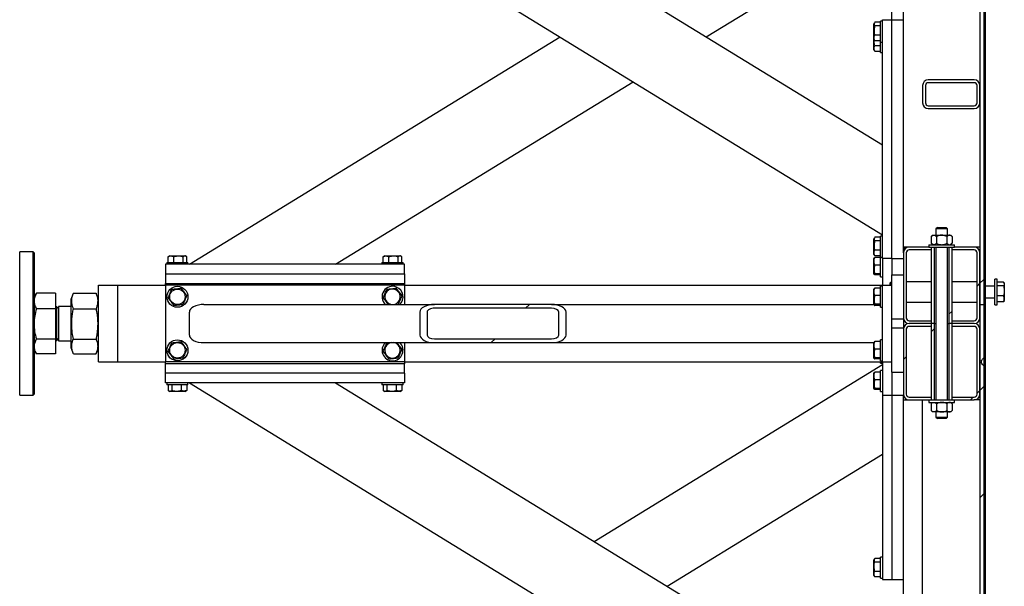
# Model space of a CAD drawing. Header units: millimetres. Extents: x 5 to 589, y 5 to 415.
# Tile 64 of 126: x 294 to 335, y 232 to 256. Entities that reach past the tile are written whole.
import ezdxf

# ---------------------------------------------------------------- set-up
doc = ezdxf.new("R2010")
doc.units = ezdxf.units.MM
doc.layers.add('TRAIT-FINS', color=9, linetype='Continuous')
doc.layers.add('TRAIT-FORT', color=4, linetype='Continuous', lineweight=25)

# ---------------------------------------------------------------- blocks, each defined once
blk = doc.blocks.new('SW_HATCH_0')
at = {"layer": 'TRAIT-FINS', "color": 0}
for p, q in [((0, 0), (-0.12, -0.12)), ((0.16, 0.16), (0, 0)), ((0.22, 0.22), (0.16, 0.16)), ((-18.849, -0.889), (-19.009, -1.049)), ((-1.18, -1.18), (-1.3, -1.3)), ((-1.9, -1.9), (-2.02, -2.02)), ((-20.289, -2.329), (-20.449, -2.489)), ((-3.08, -3.08), (-3.2, -3.2)), ((0, -4.49), (-0.12, -4.61)), ((0.16, -4.33), (0, -4.49)), ((0.22, -4.27), (0.16, -4.33)), ((-0.279, -4.769), (-0.399, -4.889)), ((0.16, -8.82), (0, -8.98)), ((0.22, -8.76), (0.16, -8.82))]:
    blk.add_line(p, q, dxfattribs=at)

msp = doc.modelspace()

# ---------------------------------------------------------------- linework, layer by layer
at = {"layer": 'TRAIT-FORT', "color": 4, "linetype": 'Continuous', "lineweight": 25}
for p, q in [((334.055, 303.855), (334.055, 243.855)), ((334.215, 303.855), (334.215, 243.855)), ((334.215, 297.855), (334.215, 247.455)), ((334.275, 297.855), (334.275, 247.455)), ((300.975, 264.575), (329.975, 246.775)), ((307.092, 264.575), (329.975, 250.53)), ((330.375, 255.775), (330.375, 264.055)), ((330.855, 255.775), (330.855, 264.055)), ((322.602, 255.055), (329.975, 259.58)), ((329.642, 255.645), (329.615, 255.598)), ((329.615, 255.315), (329.615, 255.598)), ((329.895, 255.665), (329.655, 255.665)), ((329.895, 255.512), (329.655, 255.512)), ((329.975, 255.715), (329.895, 255.715)), ((329.895, 255.105), (329.895, 255.715)), ((329.975, 255.775), (330.375, 255.775)), ((329.975, 245.775), (329.975, 255.775)), ((330.375, 245.775), (330.375, 255.775)), ((330.375, 255.775), (330.855, 255.775)), ((330.855, 246.015), (330.855, 255.775)), ((300.975, 245.535), (316.485, 255.055)), ((329.615, 254.952), (329.615, 255.315)), ((329.895, 255.122), (329.655, 255.122)), ((329.895, 254.835), (329.895, 255.105)), ((329.615, 254.952), (329.642, 254.905)), ((329.615, 254.512), (329.615, 254.952)), ((329.655, 254.885), (329.643, 254.906)), ((329.895, 254.885), (329.655, 254.885)), ((329.895, 254.682), (329.655, 254.682)), ((329.895, 254.835), (329.975, 254.835)), ((329.895, 254.395), (329.895, 254.835)), ((329.615, 254.512), (329.642, 254.465)), ((329.655, 254.445), (329.643, 254.466)), ((329.895, 254.445), (329.655, 254.445)), ((329.895, 254.395), (329.975, 254.395)), ((307.092, 245.535), (319.543, 253.178)), ((331.655, 253.015), (331.655, 252.295)), ((331.775, 253.015), (331.775, 252.295)), ((333.815, 253.255), (331.895, 253.255)), ((333.815, 253.135), (331.895, 253.135)), ((333.935, 252.295), (333.935, 253.015)), ((334.055, 252.295), (334.055, 253.015)), ((331.895, 252.175), (333.815, 252.175)), ((331.895, 252.055), (333.815, 252.055)), ((334.215, 247.455), (334.215, 186.655)), ((334.275, 247.455), (334.215, 247.455)), ((334.275, 247.455), (334.215, 247.455)), ((334.275, 247.455), (334.275, 186.655)), ((334.275, 247.455), (334.275, 247.455)), ((332.275, 247.075), (332.215, 247.015)), ((332.215, 247.015), (332.215, 246.755)), ((332.695, 247.015), (332.215, 247.015)), ((332.275, 247.075), (332.635, 247.075)), ((332.695, 247.015), (332.635, 247.075)), ((332.695, 246.755), (332.695, 247.015)), ((329.642, 246.645), (329.615, 246.598)), ((329.615, 246.315), (329.615, 246.598)), ((329.895, 246.665), (329.655, 246.665)), ((329.895, 246.512), (329.655, 246.512)), ((329.975, 246.715), (329.895, 246.715)), ((329.895, 246.105), (329.895, 246.715)), ((332.075, 246.755), (332.016, 246.696)), ((332.016, 246.696), (332.016, 246.414)), ((332.016, 246.414), (332.075, 246.355)), ((332.075, 246.755), (332.126, 246.755)), ((332.126, 246.755), (332.455, 246.755)), ((332.235, 246.696), (332.235, 246.414)), ((332.455, 246.755), (332.784, 246.755)), ((332.674, 246.696), (332.674, 246.414)), ((332.784, 246.755), (332.835, 246.755)), ((332.893, 246.696), (332.835, 246.755)), ((332.835, 246.355), (332.893, 246.414)), ((332.893, 246.696), (332.893, 246.414)), ((294.435, 246.055), (293.875, 246.055)), ((293.875, 240.055), (293.875, 246.055)), ((294.475, 246.015), (294.435, 246.055)), ((294.435, 240.329), (294.435, 246.055)), ((294.475, 246.015), (294.475, 240.365)), ((329.615, 245.952), (329.615, 246.315)), ((329.895, 246.122), (329.655, 246.122)), ((329.895, 245.835), (329.895, 246.105)), ((331.095, 246.255), (330.855, 246.255)), ((330.855, 246.075), (330.862, 246.075)), ((330.855, 246.015), (330.855, 243.295)), ((330.867, 246.09), (330.867, 246.255)), ((330.895, 246.255), (330.895, 246.148)), ((330.975, 246.015), (330.975, 243.295)), ((331.915, 246.255), (331.095, 246.255)), ((332.035, 246.135), (331.095, 246.135)), ((331.915, 246.355), (331.915, 246.255)), ((331.915, 246.355), (332.995, 246.355)), ((331.915, 246.255), (332.995, 246.255)), ((332.035, 243.055), (332.035, 246.255)), ((332.035, 246.135), (332.035, 246.255)), ((332.155, 243.055), (332.155, 246.255)), ((332.215, 246.255), (332.215, 239.855)), ((332.695, 239.855), (332.695, 246.255)), ((332.755, 246.255), (332.755, 243.055)), ((332.875, 246.255), (332.875, 243.055)), ((332.875, 246.255), (332.875, 246.135)), ((333.815, 246.135), (332.875, 246.135)), ((332.995, 246.255), (332.995, 246.355)), ((333.815, 246.255), (332.995, 246.255)), ((334.055, 246.255), (333.815, 246.255)), ((333.935, 243.295), (333.935, 246.015)), ((334.055, 243.295), (334.055, 246.015)), ((300.035, 245.615), (300.035, 245.535)), ((300.035, 245.615), (300.915, 245.615)), ((300.085, 245.855), (300.106, 245.867)), ((300.085, 245.615), (300.085, 245.855)), ((300.152, 245.895), (300.105, 245.868)), ((300.152, 245.895), (300.798, 245.895)), ((300.322, 245.615), (300.322, 245.855)), ((300.711, 245.615), (300.711, 245.855)), ((300.845, 245.868), (300.798, 245.895)), ((300.864, 245.615), (300.864, 245.855)), ((300.915, 245.535), (300.915, 245.615)), ((309.035, 245.615), (309.035, 245.535)), ((309.035, 245.615), (309.915, 245.615)), ((309.085, 245.855), (309.106, 245.867)), ((309.085, 245.615), (309.085, 245.855)), ((309.152, 245.895), (309.105, 245.868)), ((309.152, 245.895), (309.798, 245.895)), ((309.322, 245.615), (309.322, 245.855)), ((309.711, 245.615), (309.711, 245.855)), ((309.845, 245.868), (309.798, 245.895)), ((309.864, 245.615), (309.864, 245.855)), ((309.915, 245.535), (309.915, 245.615)), ((329.615, 245.952), (329.642, 245.905)), ((329.626, 245.798), (329.615, 245.778)), ((329.615, 245.132), (329.615, 245.778)), ((329.655, 245.885), (329.643, 245.906)), ((329.895, 245.885), (329.655, 245.885)), ((329.895, 245.817), (329.655, 245.817)), ((329.895, 245.835), (329.975, 245.835)), ((329.895, 245.015), (329.895, 245.835)), ((329.975, 245.775), (329.975, 244.655)), ((330.375, 245.775), (329.975, 245.775)), ((330.375, 245.775), (330.375, 245.095)), ((330.375, 245.775), (330.855, 245.775)), ((299.975, 245.535), (299.975, 245.135)), ((309.975, 245.535), (299.975, 245.535)), ((309.975, 245.135), (309.975, 245.535)), ((329.895, 245.503), (329.655, 245.503)), ((329.895, 245.142), (329.655, 245.142)), ((299.975, 245.135), (309.975, 245.135)), ((299.975, 245.135), (299.975, 244.735)), ((299.975, 244.735), (309.975, 244.735)), ((299.975, 244.655), (299.975, 244.735)), ((309.975, 245.135), (309.975, 244.735)), ((309.975, 244.735), (309.975, 244.655)), ((329.615, 245.132), (329.626, 245.112)), ((329.895, 245.093), (329.655, 245.093)), ((329.895, 245.015), (329.975, 245.015)), ((330.295, 244.655), (330.295, 244.755)), ((330.353, 244.78), (330.375, 244.78)), ((330.375, 243.255), (330.375, 245.095)), ((330.375, 245.095), (330.855, 245.095)), ((332.035, 244.795), (330.975, 244.795)), ((333.935, 244.795), (332.875, 244.795)), ((334.775, 244.915), (334.675, 244.915)), ((334.675, 243.835), (334.675, 244.915)), ((334.775, 243.835), (334.775, 244.915)), ((335.043, 244.787), (334.775, 244.787)), ((335.075, 244.735), (335.057, 244.765)), ((335.075, 244.735), (335.075, 244.707)), ((294.568, 244.317), (294.475, 244.155)), ((294.569, 244.316), (294.573, 244.325)), ((295.367, 244.325), (294.573, 244.325)), ((295.367, 244.325), (295.367, 243.677)), ((296.117, 244.316), (296.015, 244.064)), ((296.12, 244.325), (296.117, 244.315)), ((296.12, 244.325), (297.069, 244.325)), ((297.073, 244.315), (297.069, 244.325)), ((297.175, 244.064), (297.073, 244.316)), ((297.175, 244.655), (297.975, 244.655)), ((297.175, 244.335), (297.175, 244.655)), ((297.175, 241.775), (297.175, 244.335)), ((297.975, 244.335), (297.975, 244.655)), ((297.975, 244.655), (299.975, 244.655)), ((297.975, 241.775), (297.975, 244.335)), ((299.975, 244.655), (299.975, 241.455)), ((309.975, 244.655), (299.975, 244.655)), ((309.975, 244.655), (329.975, 244.655)), ((309.975, 244.655), (309.975, 243.855)), ((329.626, 244.518), (329.615, 244.498)), ((329.615, 243.852), (329.615, 244.498)), ((329.895, 244.537), (329.655, 244.537)), ((329.975, 244.615), (329.895, 244.615)), ((329.895, 243.735), (329.895, 244.615)), ((329.975, 244.655), (330.375, 244.655)), ((329.975, 241.455), (329.975, 244.655)), ((330.375, 241.455), (330.375, 244.655)), ((334.675, 244.615), (334.275, 244.615)), ((335.043, 244.627), (334.775, 244.627)), ((335.075, 244.707), (335.075, 244.421)), ((335.075, 244.421), (335.075, 244.089)), ((295.375, 244.077), (295.367, 244.077)), ((295.375, 244.077), (295.375, 243.934)), ((295.375, 243.934), (295.375, 242.033)), ((296.015, 244.064), (296.015, 242.046)), ((329.895, 244.223), (329.655, 244.223)), ((330.975, 243.955), (332.035, 243.955)), ((332.875, 243.955), (333.935, 243.955)), ((334.275, 244.135), (334.675, 244.135)), ((335.043, 244.215), (334.775, 244.215)), ((335.043, 243.963), (334.775, 243.963)), ((335.057, 243.985), (335.075, 244.015)), ((335.075, 244.089), (335.075, 244.015)), ((295.367, 243.677), (294.573, 243.677)), ((295.367, 243.677), (295.367, 242.407)), ((295.501, 243.688), (295.415, 243.775)), ((295.415, 243.775), (295.415, 242.687)), ((296.015, 243.775), (295.501, 243.775)), ((295.501, 243.775), (295.501, 243.674)), ((295.501, 243.674), (295.501, 242.335)), ((296.12, 243.677), (297.069, 243.677)), ((300.975, 242.575), (300.975, 243.535)), ((301.586, 243.855), (311.231, 243.855)), ((310.62, 243.535), (310.62, 242.575)), ((310.926, 243.535), (310.926, 242.575)), ((316.125, 243.855), (311.231, 243.855)), ((316.125, 243.695), (311.231, 243.695)), ((316.125, 243.855), (329.615, 243.855)), ((316.431, 242.575), (316.431, 243.535)), ((316.737, 242.575), (316.737, 243.535)), ((329.615, 243.852), (329.626, 243.832)), ((329.895, 243.862), (329.655, 243.862)), ((329.895, 243.813), (329.655, 243.813)), ((329.895, 243.735), (329.975, 243.735)), ((334.055, 243.855), (334.215, 243.855)), ((334.055, 243.855), (334.055, 241.496)), ((334.055, 243.855), (334.215, 243.855)), ((334.215, 243.855), (334.215, 241.625)), ((334.675, 243.835), (334.775, 243.835)), ((330.375, 243.255), (330.855, 243.255)), ((330.855, 243.255), (330.855, 242.855)), ((331.095, 243.175), (332.035, 243.175)), ((332.035, 243.055), (332.035, 243.175)), ((332.875, 243.175), (332.875, 243.055)), ((332.875, 243.175), (333.815, 243.175)), ((295.415, 242.687), (295.415, 242.335)), ((330.375, 241.015), (330.375, 242.855)), ((330.855, 242.855), (330.375, 242.855)), ((330.855, 242.815), (330.855, 240.095)), ((330.975, 242.815), (330.975, 240.095)), ((332.035, 243.055), (331.095, 243.055)), ((332.035, 242.935), (331.095, 242.935)), ((332.155, 243.055), (332.035, 243.055)), ((332.035, 239.855), (332.035, 243.055)), ((332.035, 242.935), (332.035, 243.055)), ((332.155, 243.055), (332.215, 243.055)), ((332.155, 239.855), (332.155, 243.055)), ((332.695, 243.055), (332.755, 243.055)), ((332.875, 243.055), (332.755, 243.055)), ((332.755, 243.055), (332.755, 239.855)), ((332.875, 243.055), (332.875, 239.855)), ((332.875, 243.055), (332.875, 242.935)), ((333.815, 243.055), (332.875, 243.055)), ((333.815, 242.935), (332.875, 242.935)), ((333.935, 240.095), (333.935, 242.815)), ((334.055, 240.095), (334.055, 242.815)), ((295.367, 242.407), (294.573, 242.407)), ((295.367, 242.407), (295.367, 241.785)), ((295.415, 242.335), (295.501, 242.422)), ((295.501, 242.335), (296.015, 242.335)), ((296.12, 242.407), (297.069, 242.407)), ((311.231, 242.415), (316.125, 242.415)), ((329.626, 242.278), (329.615, 242.258)), ((329.615, 241.612), (329.615, 242.258)), ((329.895, 242.297), (329.655, 242.297)), ((329.975, 242.375), (329.895, 242.375)), ((329.895, 241.495), (329.895, 242.375)), ((294.475, 241.955), (294.568, 241.793)), ((295.367, 242.033), (295.375, 242.033)), ((296.015, 242.046), (296.117, 241.794)), ((297.073, 241.794), (297.175, 242.046)), ((301.586, 242.255), (311.231, 242.255)), ((309.238, 242.248), (309.293, 242.255)), ((309.975, 242.255), (309.975, 241.455)), ((311.231, 242.255), (316.125, 242.255)), ((316.125, 242.255), (329.615, 242.255)), ((329.895, 241.983), (329.655, 241.983)), ((295.367, 241.785), (294.573, 241.785)), ((296.12, 241.785), (297.069, 241.785)), ((297.175, 241.455), (297.175, 241.775)), ((297.175, 241.455), (297.975, 241.455)), ((297.975, 241.455), (297.975, 241.775)), ((297.975, 241.455), (299.975, 241.455)), ((299.975, 241.375), (299.975, 241.455)), ((309.975, 241.455), (299.975, 241.455)), ((309.975, 241.455), (329.975, 241.455)), ((309.975, 241.455), (309.975, 241.375)), ((329.615, 241.612), (329.626, 241.592)), ((329.655, 241.445), (329.649, 241.455)), ((329.655, 241.445), (329.651, 241.455)), ((329.895, 241.622), (329.655, 241.622)), ((329.895, 241.573), (329.655, 241.573)), ((329.895, 241.445), (329.655, 241.445)), ((329.895, 241.495), (329.975, 241.495)), ((329.895, 241.395), (329.895, 241.455)), ((329.975, 241.455), (329.975, 240.055)), ((329.975, 241.455), (330.375, 241.455)), ((334.055, 241.496), (334.117, 241.496)), ((334.117, 241.413), (334.117, 241.496)), ((309.975, 241.375), (299.975, 241.375)), ((299.975, 240.975), (299.975, 241.375)), ((309.975, 240.975), (309.975, 241.375)), ((317.914, 233.932), (329.975, 241.335)), ((329.895, 241.395), (329.975, 241.395)), ((329.975, 241.095), (329.895, 241.095)), ((329.895, 241.061), (329.895, 241.095)), ((329.895, 240.215), (329.895, 241.061)), ((334.117, 241.413), (334.055, 241.413)), ((334.055, 241.413), (334.055, 204.696)), ((334.215, 241.284), (334.215, 204.825)), ((309.975, 240.975), (299.975, 240.975)), ((299.975, 240.575), (299.975, 240.975)), ((309.975, 240.975), (309.975, 240.575)), ((329.626, 240.998), (329.615, 240.978)), ((329.615, 240.332), (329.615, 240.978)), ((329.895, 241.017), (329.655, 241.017)), ((329.895, 240.703), (329.655, 240.703)), ((330.375, 241.015), (330.375, 240.055)), ((330.375, 241.015), (330.855, 241.015)), ((294.435, 240.055), (294.435, 240.329)), ((294.475, 240.365), (294.475, 240.095)), ((309.975, 240.575), (299.975, 240.575)), ((300.035, 240.575), (300.035, 240.495)), ((300.645, 240.495), (300.035, 240.495)), ((300.085, 240.495), (300.085, 240.255)), ((300.105, 240.242), (300.152, 240.215)), ((300.435, 240.215), (300.152, 240.215)), ((300.238, 240.495), (300.238, 240.255)), ((300.798, 240.215), (300.435, 240.215)), ((300.628, 240.495), (300.628, 240.255)), ((300.915, 240.495), (300.645, 240.495)), ((300.798, 240.215), (300.845, 240.242)), ((300.864, 240.255), (300.844, 240.243)), ((300.864, 240.495), (300.864, 240.255)), ((300.915, 240.495), (300.915, 240.575)), ((300.975, 240.575), (328.215, 223.855)), ((307.092, 240.575), (329.975, 226.53)), ((309.035, 240.575), (309.035, 240.495)), ((309.645, 240.495), (309.035, 240.495)), ((309.085, 240.495), (309.085, 240.255)), ((309.105, 240.242), (309.152, 240.215)), ((309.435, 240.215), (309.152, 240.215)), ((309.238, 240.495), (309.238, 240.255)), ((309.798, 240.215), (309.435, 240.215)), ((309.628, 240.495), (309.628, 240.255)), ((309.915, 240.495), (309.645, 240.495)), ((309.798, 240.215), (309.845, 240.242)), ((309.864, 240.255), (309.844, 240.243)), ((309.864, 240.495), (309.864, 240.255)), ((309.915, 240.495), (309.915, 240.575)), ((329.615, 240.332), (329.626, 240.312)), ((329.895, 240.342), (329.655, 240.342)), ((329.895, 240.293), (329.655, 240.293)), ((329.895, 240.215), (329.975, 240.215)), ((293.875, 240.055), (294.435, 240.055)), ((294.435, 240.055), (294.475, 240.095)), ((329.975, 240.055), (330.375, 240.055)), ((329.975, 240.055), (329.975, 232.335)), ((330.375, 240.055), (330.375, 232.335)), ((330.375, 240.055), (330.855, 240.055)), ((330.855, 239.855), (330.855, 240.055)), ((330.855, 225.935), (330.855, 239.855)), ((330.855, 239.855), (331.095, 239.855)), ((331.095, 239.975), (332.035, 239.975)), ((331.095, 239.855), (331.915, 239.855)), ((331.655, 206.255), (331.655, 239.855)), ((331.915, 239.855), (331.915, 239.755)), ((331.915, 239.855), (332.995, 239.855)), ((332.035, 239.855), (332.035, 239.975)), ((332.875, 239.975), (332.875, 239.855)), ((332.875, 239.975), (333.815, 239.975)), ((332.995, 239.755), (332.995, 239.855)), ((332.995, 239.855), (333.815, 239.855)), ((334.055, 239.855), (333.815, 239.855)), ((331.915, 239.755), (332.995, 239.755)), ((332.075, 239.755), (332.016, 239.696)), ((332.016, 239.696), (332.016, 239.414)), ((332.016, 239.414), (332.075, 239.355)), ((332.235, 239.696), (332.235, 239.414)), ((332.674, 239.696), (332.674, 239.414)), ((332.893, 239.696), (332.835, 239.755)), ((332.835, 239.355), (332.893, 239.414)), ((332.893, 239.696), (332.893, 239.414)), ((332.126, 239.355), (332.075, 239.355)), ((332.455, 239.355), (332.126, 239.355)), ((332.215, 239.355), (332.215, 239.135)), ((332.215, 239.135), (332.275, 239.075)), ((332.215, 239.135), (332.695, 239.135)), ((332.635, 239.075), (332.275, 239.075)), ((332.784, 239.355), (332.455, 239.355)), ((332.635, 239.075), (332.695, 239.135)), ((332.695, 239.135), (332.695, 239.355)), ((332.835, 239.355), (332.784, 239.355)), ((320.973, 232.055), (329.975, 237.58)), ((329.642, 233.205), (329.615, 233.158)), ((329.895, 233.225), (329.655, 233.225)), ((329.975, 233.275), (329.895, 233.275)), ((329.895, 232.395), (329.895, 233.275)), ((329.615, 232.512), (329.615, 233.158)), ((329.895, 233.072), (329.655, 233.072)), ((329.615, 232.512), (329.642, 232.465)), ((329.655, 232.445), (329.643, 232.466)), ((329.895, 232.682), (329.655, 232.682)), ((329.895, 232.445), (329.655, 232.445)), ((329.895, 232.395), (329.975, 232.395)), ((329.975, 232.335), (330.375, 232.335)), ((330.375, 232.335), (330.855, 232.335))]:
    msp.add_line(p, q, dxfattribs=at)
for centre, radius in [((300.475, 244.175), 0.44), ((300.475, 244.175), 0.323), ((300.475, 241.935), 0.44), ((300.475, 241.935), 0.323)]:
    msp.add_circle(centre, radius, dxfattribs=at)
for centre, radius, start, end in [((331.895, 253.015), 0.24, 90, 180), ((331.895, 253.015), 0.12, 90, 180), ((333.815, 253.015), 0.24, 0, 90), ((333.815, 253.015), 0.12, 0, 90), ((331.895, 252.295), 0.24, 180, 270), ((331.895, 252.295), 0.12, 180, 270), ((333.815, 252.295), 0.24, 270, 0), ((333.815, 252.295), 0.12, 270, 0), ((331.095, 246.015), 0.24, 90, 180), ((331.095, 246.015), 0.12, 90, 180), ((333.815, 246.015), 0.24, 0, 90), ((333.815, 246.015), 0.12, 0, 90), ((309.475, 244.175), 0.44, 67.2765, 226.6582), ((309.475, 244.175), 0.323, 97.0938, 262.1849), ((309.475, 244.175), 0.323, 277.8151, 97.0938), ((309.475, 244.175), 0.44, 313.3418, 67.2765), ((295.415, 243.815), 0.04, 180, 270), ((331.095, 243.295), 0.24, 180, 270), ((331.095, 243.295), 0.12, 180, 270), ((333.815, 243.295), 0.12, 270, 0), ((333.815, 243.295), 0.24, 270, 0), ((331.095, 242.815), 0.24, 90, 180), ((331.095, 242.815), 0.12, 90, 180), ((333.815, 242.815), 0.24, 0, 90), ((333.815, 242.815), 0.12, 0, 90), ((295.415, 242.295), 0.04, 90, 180), ((309.475, 241.935), 0.44, 133.3418, 46.6582), ((309.475, 241.935), 0.323, 97.0938, 82.1849), ((331.095, 240.095), 0.24, 180, 270), ((331.095, 240.095), 0.12, 180, 270), ((333.815, 240.095), 0.12, 270, 0), ((333.815, 240.095), 0.24, 270, 0)]:
    msp.add_arc(centre, radius, start, end, dxfattribs=at)
for centre, major_axis, start_param, end_param in [((301.586, 243.535), (0.612, 0), 1.570796, 3.141593), ((311.231, 243.535), (0.612, 0), 1.570796, 3.141593), ((311.231, 243.535), (0.306, 0), 1.570796, 3.141593), ((316.125, 243.535), (0.612, 0), 0, 1.570796), ((316.125, 243.535), (0.306, 0), 0, 1.570796), ((301.586, 242.575), (0.612, 0), 3.141593, 4.712389), ((311.231, 242.575), (0.612, 0), 3.141593, 4.712389), ((311.231, 242.575), (0.306, 0), 3.141593, 4.712389), ((316.125, 242.575), (0.612, 0), 4.712389, 6.283185), ((316.125, 242.575), (0.306, 0), 4.712389, 6.283185)]:
    msp.add_ellipse(centre, major_axis=major_axis, ratio=0.523113, start_param=start_param, end_param=end_param, dxfattribs=at)
for points, knots in [([(329.655, 255.512), (329.643, 255.462), (329.623, 255.38), (329.625, 255.261), (329.638, 255.181), (329.651, 255.135), (329.655, 255.122)], [0, 0, 0, 0, 0.385549, 0.637642, 0.896546, 1, 1, 1, 1]), ([(329.655, 255.665), (329.646, 255.651), (329.628, 255.624), (329.622, 255.585), (329.631, 255.547), (329.647, 255.523), (329.655, 255.512)], [0, 0, 0, 0, 0.264605, 0.534948, 0.765343, 1, 1, 1, 1]), ([(329.655, 254.885), (329.646, 254.906), (329.628, 254.947), (329.622, 255.009), (329.631, 255.068), (329.647, 255.104), (329.655, 255.122)], [0, 0, 0, 0, 0.264605, 0.534948, 0.765343, 1, 1, 1, 1]), ([(329.655, 254.682), (329.642, 254.732), (329.622, 254.814), (329.626, 254.898), (329.627, 254.931)], [0, 0, 0, 0, 0.606634, 1, 1, 1, 1]), ([(329.655, 254.445), (329.646, 254.466), (329.628, 254.507), (329.622, 254.569), (329.631, 254.628), (329.647, 254.664), (329.655, 254.682)], [0, 0, 0, 0, 0.264605, 0.534948, 0.765343, 1, 1, 1, 1]), ([(329.655, 246.512), (329.643, 246.462), (329.623, 246.38), (329.625, 246.261), (329.638, 246.181), (329.651, 246.135), (329.655, 246.122)], [0, 0, 0, 0, 0.385549, 0.637642, 0.896546, 1, 1, 1, 1]), ([(329.655, 246.665), (329.646, 246.651), (329.628, 246.624), (329.622, 246.585), (329.631, 246.547), (329.647, 246.523), (329.655, 246.512)], [0, 0, 0, 0, 0.264605, 0.534948, 0.765343, 1, 1, 1, 1]), ([(332.016, 246.696), (332.031, 246.71), (332.061, 246.738), (332.099, 246.754), (332.121, 246.755), (332.126, 246.755)], [0, 0, 0, 0, 0.432385, 0.879554, 1, 1, 1, 1]), ([(332.126, 246.355), (332.106, 246.358), (332.068, 246.365), (332.033, 246.398), (332.016, 246.414)], [0, 0, 0, 0, 0.504, 1, 1, 1, 1]), ([(332.126, 246.755), (332.145, 246.752), (332.183, 246.745), (332.218, 246.712), (332.235, 246.696)], [0, 0, 0, 0, 0.504, 1, 1, 1, 1]), ([(332.235, 246.414), (332.22, 246.4), (332.19, 246.372), (332.152, 246.356), (332.13, 246.355), (332.126, 246.355)], [0, 0, 0, 0, 0.432385, 0.879554, 1, 1, 1, 1]), ([(332.455, 246.755), (332.431, 246.754), (332.383, 246.751), (332.309, 246.73), (332.261, 246.708), (332.235, 246.696)], [0, 0, 0, 0, 0.30999, 0.629546, 1, 1, 1, 1]), ([(332.235, 246.414), (332.261, 246.402), (332.308, 246.38), (332.382, 246.359), (332.43, 246.356), (332.455, 246.355)], [0, 0, 0, 0, 0.370457, 0.681018, 1, 1, 1, 1]), ([(332.674, 246.696), (332.658, 246.704), (332.617, 246.723), (332.548, 246.746), (332.49, 246.755), (332.458, 246.755), (332.455, 246.755)], [0, 0, 0, 0, 0.2370392, 0.5890192, 0.9516306, 1, 1, 1, 1]), ([(332.455, 246.355), (332.458, 246.355), (332.489, 246.355), (332.547, 246.364), (332.616, 246.386), (332.658, 246.406), (332.674, 246.414)], [0, 0, 0, 0, 0.048369, 0.39933, 0.762965, 1, 1, 1, 1]), ([(332.784, 246.755), (332.764, 246.752), (332.726, 246.745), (332.691, 246.712), (332.674, 246.696)], [0, 0, 0, 0, 0.504, 1, 1, 1, 1]), ([(332.674, 246.414), (332.689, 246.4), (332.72, 246.372), (332.758, 246.356), (332.779, 246.355), (332.784, 246.355)], [0, 0, 0, 0, 0.432385, 0.879554, 1, 1, 1, 1]), ([(332.893, 246.696), (332.878, 246.71), (332.848, 246.738), (332.81, 246.754), (332.788, 246.755), (332.784, 246.755)], [0, 0, 0, 0, 0.432385, 0.879554, 1, 1, 1, 1]), ([(332.784, 246.355), (332.803, 246.358), (332.841, 246.365), (332.876, 246.398), (332.893, 246.414)], [0, 0, 0, 0, 0.504, 1, 1, 1, 1]), ([(329.655, 245.885), (329.646, 245.906), (329.628, 245.947), (329.622, 246.009), (329.631, 246.068), (329.647, 246.104), (329.655, 246.122)], [0, 0, 0, 0, 0.264605, 0.534948, 0.765343, 1, 1, 1, 1]), ([(300.085, 245.855), (300.106, 245.864), (300.147, 245.881), (300.209, 245.888), (300.268, 245.878), (300.304, 245.863), (300.322, 245.855)], [0, 0, 0, 0, 0.264605, 0.534948, 0.765343, 1, 1, 1, 1]), ([(300.322, 245.855), (300.371, 245.867), (300.453, 245.887), (300.572, 245.885), (300.652, 245.871), (300.698, 245.858), (300.711, 245.855)], [0, 0, 0, 0, 0.385549, 0.637642, 0.896546, 1, 1, 1, 1]), ([(300.864, 245.855), (300.851, 245.864), (300.824, 245.881), (300.784, 245.888), (300.747, 245.878), (300.723, 245.863), (300.711, 245.855)], [0, 0, 0, 0, 0.264605, 0.534948, 0.765343, 1, 1, 1, 1]), ([(309.085, 245.855), (309.106, 245.864), (309.147, 245.881), (309.209, 245.888), (309.268, 245.878), (309.304, 245.863), (309.322, 245.855)], [0, 0, 0, 0, 0.264605, 0.534948, 0.765343, 1, 1, 1, 1]), ([(309.322, 245.855), (309.371, 245.867), (309.453, 245.887), (309.572, 245.885), (309.652, 245.871), (309.698, 245.858), (309.711, 245.855)], [0, 0, 0, 0, 0.385549, 0.637642, 0.896546, 1, 1, 1, 1]), ([(309.864, 245.855), (309.851, 245.864), (309.824, 245.881), (309.784, 245.888), (309.747, 245.878), (309.723, 245.863), (309.711, 245.855)], [0, 0, 0, 0, 0.264605, 0.534948, 0.765343, 1, 1, 1, 1]), ([(329.655, 245.503), (329.646, 245.531), (329.628, 245.586), (329.622, 245.667), (329.631, 245.745), (329.647, 245.793), (329.655, 245.817)], [0, 0, 0, 0, 0.264605, 0.534948, 0.765343, 1, 1, 1, 1]), ([(329.627, 245.798), (329.627, 245.798), (329.627, 245.803), (329.639, 245.809), (329.651, 245.815), (329.655, 245.817)], [0, 0, 0, 0, 0.082237, 0.737977, 1, 1, 1, 1]), ([(329.655, 245.093), (329.643, 245.099), (329.623, 245.11), (329.625, 245.124), (329.638, 245.134), (329.651, 245.14), (329.655, 245.142)], [0, 0, 0, 0, 0.385549, 0.637642, 0.896546, 1, 1, 1, 1]), ([(329.655, 245.503), (329.646, 245.472), (329.628, 245.409), (329.622, 245.315), (329.631, 245.225), (329.647, 245.17), (329.655, 245.142)], [0, 0, 0, 0, 0.264605, 0.534948, 0.765343, 1, 1, 1, 1]), ([(330.353, 244.78), (330.34, 244.776), (330.312, 244.768), (330.296, 244.758), (330.295, 244.753), (330.295, 244.752)], [0, 0, 0, 0, 0.4323851, 0.8795539, 1, 1, 1, 1]), ([(330.353, 244.78), (330.339, 244.756), (330.315, 244.716), (330.306, 244.672), (330.303, 244.655)], [0, 0, 0, 0, 0.597629, 1, 1, 1, 1]), ([(335.043, 244.787), (335.046, 244.782), (335.054, 244.772), (335.063, 244.756), (335.069, 244.74), (335.074, 244.724), (335.074, 244.713), (335.075, 244.707)], [0, 0, 0, 0, 0.1947331, 0.3943865, 0.5945898, 0.7968571, 1, 1, 1, 1]), ([(294.573, 244.325), (294.546, 244.272), (294.506, 244.193), (294.479, 244.084), (294.476, 244.029), (294.475, 244.001)], [0, 0, 0, 0, 0.495251, 0.746818, 1, 1, 1, 1]), ([(296.12, 243.677), (296.104, 243.72), (296.075, 243.802), (296.053, 243.922), (296.049, 244.029), (296.061, 244.129), (296.083, 244.225), (296.107, 244.291), (296.12, 244.325)], [0, 0, 0, 0, 0.202068, 0.3827, 0.555315, 0.692992, 0.838894, 1, 1, 1, 1]), ([(297.069, 244.325), (297.085, 244.282), (297.115, 244.2), (297.137, 244.079), (297.14, 243.972), (297.128, 243.873), (297.106, 243.777), (297.082, 243.711), (297.069, 243.677)], [0, 0, 0, 0, 0.202068, 0.3827, 0.555315, 0.692992, 0.838894, 1, 1, 1, 1]), ([(300.085, 244.126), (300.098, 244.158), (300.125, 244.221), (300.165, 244.315), (300.203, 244.405), (300.226, 244.46), (300.238, 244.488)], [0, 0, 0, 0, 0.264605, 0.534948, 0.765343, 1, 1, 1, 1]), ([(300.238, 244.488), (300.287, 244.494), (300.369, 244.504), (300.488, 244.519), (300.568, 244.529), (300.614, 244.535), (300.628, 244.537)], [0, 0, 0, 0, 0.385549, 0.637642, 0.896546, 1, 1, 1, 1]), ([(300.864, 244.223), (300.844, 244.251), (300.802, 244.306), (300.741, 244.387), (300.682, 244.465), (300.646, 244.513), (300.628, 244.537)], [0, 0, 0, 0, 0.264605, 0.534948, 0.765343, 1, 1, 1, 1]), ([(309.085, 244.126), (309.098, 244.158), (309.125, 244.221), (309.165, 244.315), (309.203, 244.405), (309.226, 244.46), (309.238, 244.488)], [0, 0, 0, 0, 0.264605, 0.534948, 0.765343, 1, 1, 1, 1]), ([(309.238, 244.488), (309.287, 244.494), (309.369, 244.504), (309.488, 244.519), (309.568, 244.529), (309.614, 244.535), (309.628, 244.537)], [0, 0, 0, 0, 0.385549, 0.637642, 0.896546, 1, 1, 1, 1]), ([(309.864, 244.223), (309.844, 244.251), (309.802, 244.306), (309.741, 244.387), (309.682, 244.465), (309.646, 244.513), (309.628, 244.537)], [0, 0, 0, 0, 0.264605, 0.534948, 0.765343, 1, 1, 1, 1]), ([(329.655, 244.223), (329.646, 244.251), (329.628, 244.306), (329.622, 244.387), (329.631, 244.465), (329.647, 244.513), (329.655, 244.537)], [0, 0, 0, 0, 0.264605, 0.534948, 0.765343, 1, 1, 1, 1]), ([(329.655, 244.537), (329.64, 244.53), (329.626, 244.524), (329.626, 244.518), (329.626, 244.518)], [0, 0, 0, 0, 0.977492, 1, 1, 1, 1]), ([(335.075, 244.707), (335.074, 244.701), (335.074, 244.69), (335.069, 244.673), (335.062, 244.658), (335.054, 244.642), (335.046, 244.632), (335.043, 244.627)], [0, 0, 0, 0, 0.219086, 0.412836, 0.607273, 0.803423, 1, 1, 1, 1]), ([(335.043, 244.627), (335.047, 244.61), (335.056, 244.577), (335.066, 244.526), (335.073, 244.474), (335.074, 244.438), (335.075, 244.421)], [0, 0, 0, 0, 0.247269, 0.495363, 0.746874, 1, 1, 1, 1]), ([(335.075, 244.421), (335.075, 244.416), (335.075, 244.397), (335.073, 244.365), (335.068, 244.326), (335.059, 244.276), (335.049, 244.239), (335.043, 244.215)], [0, 0, 0, 0, 0.070057, 0.272063, 0.456849, 0.637533, 1, 1, 1, 1]), ([(294.475, 244.001), (294.48, 243.947), (294.49, 243.837), (294.545, 243.73), (294.573, 243.677)], [0, 0, 0, 0, 0.494511, 1, 1, 1, 1]), ([(300.085, 244.126), (300.106, 244.099), (300.147, 244.044), (300.209, 243.963), (300.268, 243.885), (300.304, 243.837), (300.322, 243.813)], [0, 0, 0, 0, 0.264605, 0.534948, 0.765343, 1, 1, 1, 1]), ([(300.864, 244.223), (300.851, 244.192), (300.824, 244.129), (300.784, 244.035), (300.747, 243.945), (300.723, 243.89), (300.711, 243.862)], [0, 0, 0, 0, 0.2646049, 0.5349477, 0.7653431, 1, 1, 1, 1]), ([(309.085, 244.126), (309.106, 244.099), (309.147, 244.044), (309.209, 243.963), (309.257, 243.899), (309.283, 243.865), (309.29, 243.855)], [0, 0, 0, 0, 0.305751, 0.618131, 0.884353, 1, 1, 1, 1]), ([(309.864, 244.223), (309.851, 244.192), (309.824, 244.129), (309.784, 244.035), (309.747, 243.945), (309.723, 243.89), (309.711, 243.862)], [0, 0, 0, 0, 0.2646049, 0.5349477, 0.7653431, 1, 1, 1, 1]), ([(329.655, 244.223), (329.646, 244.192), (329.628, 244.129), (329.622, 244.035), (329.631, 243.945), (329.647, 243.89), (329.655, 243.862)], [0, 0, 0, 0, 0.264605, 0.534948, 0.765343, 1, 1, 1, 1]), ([(335.075, 244.089), (335.075, 244.092), (335.075, 244.104), (335.072, 244.127), (335.065, 244.156), (335.056, 244.186), (335.047, 244.205), (335.043, 244.215)], [0, 0, 0, 0, 0.070056, 0.299813, 0.530831, 0.765026, 1, 1, 1, 1]), ([(335.043, 243.963), (335.047, 243.973), (335.056, 243.993), (335.066, 244.024), (335.073, 244.056), (335.074, 244.078), (335.075, 244.089)], [0, 0, 0, 0, 0.247269, 0.495363, 0.746874, 1, 1, 1, 1]), ([(335.057, 243.985), (335.056, 243.983), (335.052, 243.975), (335.046, 243.968), (335.043, 243.963)], [0, 0, 0, 0, 0.318334, 1, 1, 1, 1]), ([(294.573, 243.677), (294.546, 243.574), (294.506, 243.418), (294.479, 243.204), (294.476, 243.096), (294.475, 243.042)], [0, 0, 0, 0, 0.495251, 0.746818, 1, 1, 1, 1]), ([(296.12, 242.407), (296.104, 242.491), (296.075, 242.652), (296.053, 242.888), (296.049, 243.098), (296.061, 243.292), (296.083, 243.48), (296.107, 243.609), (296.12, 243.677)], [0, 0, 0, 0, 0.202068, 0.3827, 0.555315, 0.692992, 0.838894, 1, 1, 1, 1]), ([(297.069, 243.677), (297.085, 243.592), (297.115, 243.431), (297.137, 243.195), (297.14, 242.986), (297.128, 242.791), (297.106, 242.603), (297.082, 242.474), (297.069, 242.407)], [0, 0, 0, 0, 0.2020684, 0.3826998, 0.5553146, 0.6929917, 0.8388942, 1, 1, 1, 1]), ([(300.322, 243.813), (300.371, 243.819), (300.453, 243.83), (300.572, 243.844), (300.652, 243.854), (300.698, 243.86), (300.711, 243.862)], [0, 0, 0, 0, 0.385549, 0.637642, 0.896546, 1, 1, 1, 1]), ([(309.656, 243.855), (309.662, 243.856), (309.68, 243.858), (309.698, 243.86), (309.711, 243.862)], [0, 0, 0, 0, 0.277734, 1, 1, 1, 1]), ([(329.655, 243.862), (329.643, 243.856), (329.623, 243.845), (329.625, 243.831), (329.638, 243.821), (329.651, 243.815), (329.655, 243.813)], [0, 0, 0, 0, 0.385549, 0.637642, 0.896546, 1, 1, 1, 1]), ([(294.475, 243.042), (294.48, 242.935), (294.49, 242.72), (294.545, 242.512), (294.573, 242.407)], [0, 0, 0, 0, 0.494511, 1, 1, 1, 1]), ([(294.573, 242.407), (294.546, 242.356), (294.506, 242.28), (294.479, 242.175), (294.476, 242.122), (294.475, 242.096)], [0, 0, 0, 0, 0.495251, 0.746818, 1, 1, 1, 1]), ([(296.117, 241.795), (296.102, 241.833), (296.074, 241.908), (296.053, 242.021), (296.049, 242.123), (296.061, 242.218), (296.083, 242.311), (296.107, 242.374), (296.12, 242.407)], [0, 0, 0, 0, 0.189409, 0.372906, 0.54826, 0.688121, 0.836338, 1, 1, 1, 1]), ([(297.069, 242.407), (297.085, 242.365), (297.115, 242.287), (297.137, 242.171), (297.14, 242.068), (297.128, 241.973), (297.107, 241.884), (297.084, 241.824), (297.073, 241.795)], [0, 0, 0, 0, 0.205279, 0.388781, 0.564138, 0.704003, 0.852224, 1, 1, 1, 1]), ([(300.238, 242.248), (300.287, 242.254), (300.369, 242.264), (300.488, 242.279), (300.568, 242.289), (300.614, 242.295), (300.628, 242.297)], [0, 0, 0, 0, 0.385549, 0.637642, 0.896546, 1, 1, 1, 1]), ([(300.864, 241.983), (300.844, 242.011), (300.802, 242.066), (300.741, 242.147), (300.682, 242.225), (300.646, 242.273), (300.628, 242.297)], [0, 0, 0, 0, 0.264605, 0.534948, 0.765343, 1, 1, 1, 1]), ([(329.655, 241.983), (329.646, 242.011), (329.628, 242.066), (329.622, 242.147), (329.631, 242.225), (329.647, 242.273), (329.655, 242.297)], [0, 0, 0, 0, 0.264605, 0.534948, 0.765343, 1, 1, 1, 1]), ([(329.655, 242.297), (329.64, 242.29), (329.626, 242.284), (329.626, 242.278), (329.626, 242.278)], [0, 0, 0, 0, 0.977492, 1, 1, 1, 1]), ([(294.475, 242.096), (294.48, 242.044), (294.49, 241.938), (294.545, 241.836), (294.573, 241.785)], [0, 0, 0, 0, 0.494511, 1, 1, 1, 1]), ([(300.085, 241.886), (300.098, 241.918), (300.125, 241.981), (300.165, 242.075), (300.203, 242.165), (300.226, 242.22), (300.238, 242.248)], [0, 0, 0, 0, 0.264605, 0.534948, 0.765343, 1, 1, 1, 1]), ([(300.085, 241.886), (300.106, 241.859), (300.147, 241.804), (300.209, 241.723), (300.268, 241.645), (300.304, 241.597), (300.322, 241.573)], [0, 0, 0, 0, 0.264605, 0.534948, 0.765343, 1, 1, 1, 1]), ([(300.864, 241.983), (300.851, 241.952), (300.824, 241.889), (300.784, 241.795), (300.747, 241.705), (300.723, 241.65), (300.711, 241.622)], [0, 0, 0, 0, 0.2646049, 0.5349477, 0.7653431, 1, 1, 1, 1]), ([(309.085, 241.886), (309.098, 241.918), (309.125, 241.981), (309.165, 242.075), (309.203, 242.165), (309.226, 242.22), (309.238, 242.248)], [0, 0, 0, 0, 0.264605, 0.534948, 0.765343, 1, 1, 1, 1]), ([(309.085, 241.886), (309.106, 241.859), (309.147, 241.804), (309.209, 241.723), (309.268, 241.645), (309.304, 241.597), (309.322, 241.573)], [0, 0, 0, 0, 0.264605, 0.534948, 0.765343, 1, 1, 1, 1]), ([(309.864, 241.983), (309.844, 242.011), (309.802, 242.066), (309.741, 242.147), (309.692, 242.211), (309.667, 242.245), (309.659, 242.255)], [0, 0, 0, 0, 0.305751, 0.618131, 0.884353, 1, 1, 1, 1]), ([(309.864, 241.983), (309.851, 241.952), (309.824, 241.889), (309.784, 241.795), (309.747, 241.705), (309.723, 241.65), (309.711, 241.622)], [0, 0, 0, 0, 0.2646049, 0.5349477, 0.7653431, 1, 1, 1, 1]), ([(329.655, 241.983), (329.646, 241.952), (329.628, 241.889), (329.622, 241.795), (329.631, 241.705), (329.647, 241.65), (329.655, 241.622)], [0, 0, 0, 0, 0.264605, 0.534948, 0.765343, 1, 1, 1, 1]), ([(300.322, 241.573), (300.371, 241.579), (300.453, 241.59), (300.572, 241.604), (300.652, 241.614), (300.698, 241.62), (300.711, 241.622)], [0, 0, 0, 0, 0.385549, 0.637642, 0.896546, 1, 1, 1, 1]), ([(309.322, 241.573), (309.371, 241.579), (309.453, 241.59), (309.572, 241.604), (309.652, 241.614), (309.698, 241.62), (309.711, 241.622)], [0, 0, 0, 0, 0.385549, 0.637642, 0.896546, 1, 1, 1, 1]), ([(329.655, 241.622), (329.643, 241.616), (329.623, 241.605), (329.625, 241.591), (329.638, 241.581), (329.651, 241.575), (329.655, 241.573)], [0, 0, 0, 0, 0.385549, 0.637642, 0.896546, 1, 1, 1, 1]), ([(334.117, 241.496), (334.119, 241.501), (334.133, 241.527), (334.166, 241.57), (334.199, 241.606), (334.215, 241.625)], [0, 0, 0, 0, 0.103914, 0.548897, 1, 1, 1, 1]), ([(334.215, 241.284), (334.197, 241.304), (334.163, 241.343), (334.129, 241.387), (334.117, 241.412), (334.117, 241.413)], [0, 0, 0, 0, 0.484042, 0.972513, 1, 1, 1, 1]), ([(329.655, 240.703), (329.646, 240.731), (329.628, 240.786), (329.622, 240.867), (329.631, 240.945), (329.647, 240.993), (329.655, 241.017)], [0, 0, 0, 0, 0.264605, 0.534948, 0.765343, 1, 1, 1, 1]), ([(329.655, 240.703), (329.646, 240.672), (329.628, 240.609), (329.622, 240.515), (329.631, 240.425), (329.647, 240.37), (329.655, 240.342)], [0, 0, 0, 0, 0.264605, 0.534948, 0.765343, 1, 1, 1, 1]), ([(329.627, 240.998), (329.627, 240.998), (329.627, 241.003), (329.639, 241.009), (329.651, 241.015), (329.655, 241.017)], [0, 0, 0, 0, 0.082237, 0.737977, 1, 1, 1, 1]), ([(300.085, 240.255), (300.098, 240.246), (300.125, 240.229), (300.165, 240.222), (300.203, 240.232), (300.226, 240.247), (300.238, 240.255)], [0, 0, 0, 0, 0.264605, 0.534948, 0.765343, 1, 1, 1, 1]), ([(300.238, 240.255), (300.287, 240.243), (300.369, 240.223), (300.488, 240.225), (300.568, 240.239), (300.614, 240.251), (300.628, 240.255)], [0, 0, 0, 0, 0.385549, 0.637642, 0.896546, 1, 1, 1, 1]), ([(300.864, 240.255), (300.844, 240.246), (300.802, 240.229), (300.741, 240.222), (300.682, 240.232), (300.646, 240.247), (300.628, 240.255)], [0, 0, 0, 0, 0.264605, 0.534948, 0.765343, 1, 1, 1, 1]), ([(309.085, 240.255), (309.098, 240.246), (309.125, 240.229), (309.165, 240.222), (309.203, 240.232), (309.226, 240.247), (309.238, 240.255)], [0, 0, 0, 0, 0.264605, 0.534948, 0.765343, 1, 1, 1, 1]), ([(309.238, 240.255), (309.287, 240.243), (309.369, 240.223), (309.488, 240.225), (309.568, 240.239), (309.614, 240.251), (309.628, 240.255)], [0, 0, 0, 0, 0.385549, 0.637642, 0.896546, 1, 1, 1, 1]), ([(309.864, 240.255), (309.844, 240.246), (309.802, 240.229), (309.741, 240.222), (309.682, 240.232), (309.646, 240.247), (309.628, 240.255)], [0, 0, 0, 0, 0.264605, 0.534948, 0.765343, 1, 1, 1, 1]), ([(329.655, 240.293), (329.643, 240.299), (329.623, 240.31), (329.625, 240.324), (329.638, 240.334), (329.651, 240.34), (329.655, 240.342)], [0, 0, 0, 0, 0.385549, 0.637642, 0.896546, 1, 1, 1, 1]), ([(332.016, 239.696), (332.031, 239.71), (332.061, 239.738), (332.099, 239.754), (332.121, 239.755), (332.126, 239.755)], [0, 0, 0, 0, 0.432385, 0.879554, 1, 1, 1, 1]), ([(332.126, 239.355), (332.106, 239.358), (332.068, 239.365), (332.033, 239.398), (332.016, 239.414)], [0, 0, 0, 0, 0.504, 1, 1, 1, 1]), ([(332.126, 239.755), (332.145, 239.752), (332.183, 239.745), (332.218, 239.712), (332.235, 239.696)], [0, 0, 0, 0, 0.504, 1, 1, 1, 1]), ([(332.235, 239.414), (332.22, 239.4), (332.19, 239.372), (332.152, 239.356), (332.13, 239.355), (332.126, 239.355)], [0, 0, 0, 0, 0.432385, 0.879554, 1, 1, 1, 1]), ([(332.455, 239.755), (332.431, 239.754), (332.383, 239.751), (332.309, 239.73), (332.261, 239.708), (332.235, 239.696)], [0, 0, 0, 0, 0.30999, 0.629546, 1, 1, 1, 1]), ([(332.235, 239.414), (332.261, 239.402), (332.308, 239.38), (332.382, 239.359), (332.43, 239.356), (332.455, 239.355)], [0, 0, 0, 0, 0.370457, 0.681018, 1, 1, 1, 1]), ([(332.674, 239.696), (332.658, 239.704), (332.617, 239.723), (332.548, 239.746), (332.49, 239.755), (332.458, 239.755), (332.455, 239.755)], [0, 0, 0, 0, 0.2370392, 0.5890192, 0.9516306, 1, 1, 1, 1]), ([(332.455, 239.355), (332.458, 239.355), (332.489, 239.355), (332.547, 239.364), (332.616, 239.386), (332.658, 239.406), (332.674, 239.414)], [0, 0, 0, 0, 0.048369, 0.39933, 0.762965, 1, 1, 1, 1]), ([(332.784, 239.755), (332.764, 239.752), (332.726, 239.745), (332.691, 239.712), (332.674, 239.696)], [0, 0, 0, 0, 0.504, 1, 1, 1, 1]), ([(332.674, 239.414), (332.689, 239.4), (332.72, 239.372), (332.758, 239.356), (332.779, 239.355), (332.784, 239.355)], [0, 0, 0, 0, 0.432385, 0.879554, 1, 1, 1, 1]), ([(332.893, 239.696), (332.878, 239.71), (332.848, 239.738), (332.81, 239.754), (332.788, 239.755), (332.784, 239.755)], [0, 0, 0, 0, 0.432385, 0.879554, 1, 1, 1, 1]), ([(332.784, 239.355), (332.803, 239.358), (332.841, 239.365), (332.876, 239.398), (332.893, 239.414)], [0, 0, 0, 0, 0.504, 1, 1, 1, 1]), ([(329.655, 233.225), (329.646, 233.211), (329.628, 233.184), (329.622, 233.145), (329.631, 233.107), (329.647, 233.083), (329.655, 233.072)], [0, 0, 0, 0, 0.264605, 0.534948, 0.765343, 1, 1, 1, 1]), ([(329.655, 232.682), (329.643, 232.732), (329.623, 232.814), (329.625, 232.933), (329.638, 233.013), (329.651, 233.059), (329.655, 233.072)], [0, 0, 0, 0, 0.385549, 0.637642, 0.896546, 1, 1, 1, 1]), ([(329.655, 232.445), (329.646, 232.466), (329.628, 232.507), (329.622, 232.569), (329.631, 232.628), (329.647, 232.664), (329.655, 232.682)], [0, 0, 0, 0, 0.264605, 0.534948, 0.765343, 1, 1, 1, 1])]:
    msp.add_open_spline(points, degree=3, knots=knots, dxfattribs=at)

# ---------------------------------------------------------------- block references
at = {"layer": 'TRAIT-FINS', "color": 9}
msp.add_blockref('SW_HATCH_0', (334.055, 244.744), dxfattribs=at)

doc.saveas('drawing.dxf')
